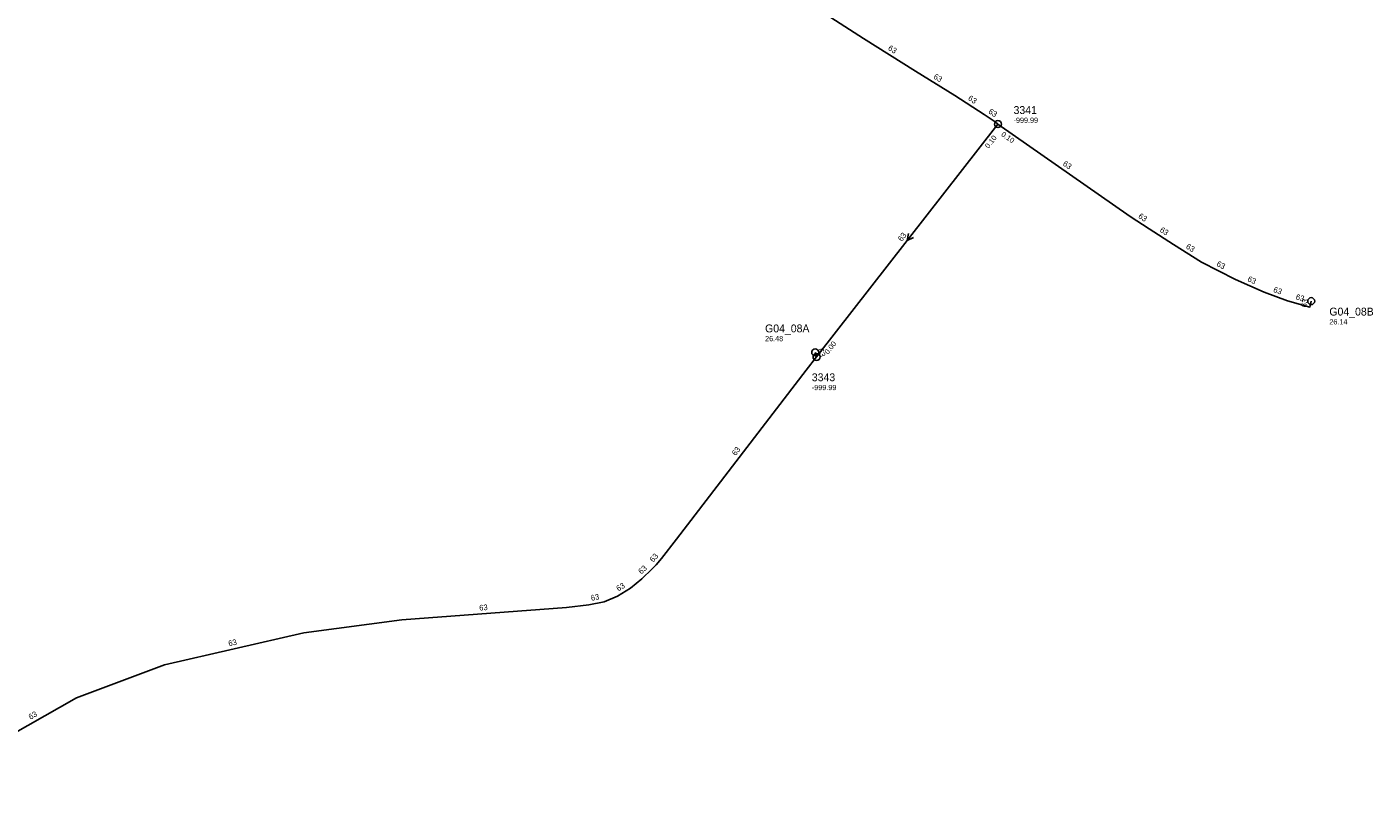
# Model space of a CAD drawing. Header units: metres. Extents: x 179992 to 198392, y 351761 to 369438.
# Tile 65 of 194: x 188320 to 188628, y 356339 to 356518. Entities that reach past the tile are written whole.
import ezdxf

# ---------------------------------------------------------------- set-up
doc = ezdxf.new("R2010")
doc.units = ezdxf.units.M

msp = doc.modelspace()

# ---------------------------------------------------------------- linework, layer by layer
at = {"layer": 'B-WE-RI-GWA-POMPPUT'}
msp.add_circle((188500.42, 356443.01), 0.8, dxfattribs=at)
at = {"layer": 'B-WE-RI-GWA-RIOOLLEIDING_PP_63', "linetype": 'Continuous'}
msp.add_lwpolyline([(188500.42, 356443.01), (188500.733, 356441.964)], dxfattribs=at)
at = {"layer": 'B-WE-RI-PERSLEIDING', "linetype": 'Continuous'}
msp.add_lwpolyline([(188500.733, 356441.964), (188498.334, 356438.908), (188468.614, 356400.19), (188465.22, 356395.777), (188463.955, 356394.33), (188463.104, 356393.357), (188460.687, 356391.092), (188458.12, 356388.977), (188455.099, 356387.165), (188452.079, 356385.806), (188448.55, 356385.124), (188443.447, 356384.506), (188405.7, 356381.683), (188383.272, 356378.731), (188351.366, 356371.368), (188331.166, 356363.816), (188312.668, 356353.344), (188289.517, 356340.512), (188289.55, 356339.47)], dxfattribs=at)
at = {"layer": 'B-WE-RI-PERSLEIDING-POMPPUT'}
msp.add_circle((188614.07, 356454.75), 0.8, dxfattribs=at)
at = {"layer": 'B-WE-RI-PERSLEIDING-RIOOLPUT_INSPECTIEPUT'}
for centre in [(188542.3, 356495.34), (188500.73, 356441.96)]:
    msp.add_circle(centre, 0.8, dxfattribs=at)
at = {"layer": 'B-WE-RI-PERSLEIDING_PP_63', "linetype": 'Continuous'}
for points in [[(188512.25, 356559.9), (188495.632, 356533.226), (188494.904, 356531.601), (188494.533, 356529.621), (188494.409, 356528.136), (188495.151, 356526.466), (188496.327, 356525.105), (188500.779, 356521.826), (188511.514, 356514.963), (188523.373, 356507.448), (188532.392, 356501.914), (188539.125, 356497.552), (188541.691, 356495.816), (188542.305, 356495.34)], [(188542.305, 356495.34), (188500.733, 356441.964)], [(188614.07, 356454.75), (188613.765, 356453.397), (188608.668, 356454.833), (188603.273, 356456.812), (188596.721, 356459.697), (188588.91, 356463.718), (188582.492, 356467.739), (188576.924, 356471.296), (188572.594, 356474.157), (188542.305, 356495.34)]]:
    msp.add_lwpolyline(points, dxfattribs=at)
at = {"layer": 'B-WE-RI-PERSLEIDING_STROMINGSRICHTING'}
msp.add_lwpolyline([(188521.84, 356470.23), (188521.52, 356468.65), (188522.97, 356469.35)], dxfattribs=at)

# ---------------------------------------------------------------- texts
at = {"layer": 'B-WE-RI-GWA_AFM'}
msp.add_text('63', height=1.3, rotation=-73.34, dxfattribs=at).set_placement((188501.03, 356443.72))
at = {"layer": 'B-WE-RI-GWA_PUTDEKSELNIVEAU'}
msp.add_text('26.48', height=1.2, dxfattribs=at).set_placement((188488.94, 356445.56))
at = {"layer": 'B-WE-RI-GWA_PUTNUMMER'}
msp.add_text('G04_08A', height=1.8, dxfattribs=at).set_placement((188488.94, 356447.6))
at = {"layer": 'B-WE-RI-PERSLEIDING_AFM'}
for rotation, p in [(-32.36, (188516.98, 356512.44)), (-31.53, (188527.39, 356505.88)), (-32.94, (188535.31, 356500.94)), (-34.08, (188539.98, 356497.93)), (-34.97, (188557.04, 356485.98)), (-33.45, (188574.32, 356473.93)), (52.09, (188520.26, 356468.32)), (-32.57, (188579.25, 356470.75)), (-32.07, (188585.24, 356466.94)), (-27.24, (188592.25, 356462.88)), (-23.77, (188599.36, 356459.37)), (-20.14, (188605.27, 356456.89)), (-15.73, (188610.43, 356455.16)), (77.3, (188612.93, 356453.23)), (52.49, (188482.21, 356419.22)), (48.84, (188463.32, 356394.79)), (43.14, (188460.59, 356392.07)), (30.96, (188455.32, 356388.2)), (10.94, (188449.15, 356386.05)), (4.28, (188423.49, 356383.81)), (12.99, (188366.12, 356375.6)), (29.51, (188320.63, 356358.77))]:
    msp.add_text('63', height=1.3, rotation=rotation, dxfattribs=at).set_placement(p)
at = {"layer": 'B-WE-RI-PERSLEIDING_BOB'}
for s, rotation, p in [('0.10', 52.09, (188540.14, 356489.63)), ('0.10', -34.97, (188542.91, 356492.72)), ('0.00', 52.09, (188503.38, 356442.44))]:
    msp.add_text(s, height=1.2, rotation=rotation, dxfattribs=at).set_placement(p)
at = {"layer": 'B-WE-RI-PERSLEIDING_PUTDEKSELNIVEAU'}
for s, p in [('-999.99', (188545.87, 356495.61)), ('26.14', (188618.23, 356449.41)), ('-999.99', (188499.65, 356434.35))]:
    msp.add_text(s, height=1.2, dxfattribs=at).set_placement(p)
at = {"layer": 'B-WE-RI-PERSLEIDING_PUTNUMMER'}
for s, p in [('3341', (188545.87, 356497.65)), ('G04_08B', (188618.23, 356451.45)), ('3343', (188499.65, 356436.39))]:
    msp.add_text(s, height=1.8, dxfattribs=at).set_placement(p)

doc.saveas('drawing.dxf')
